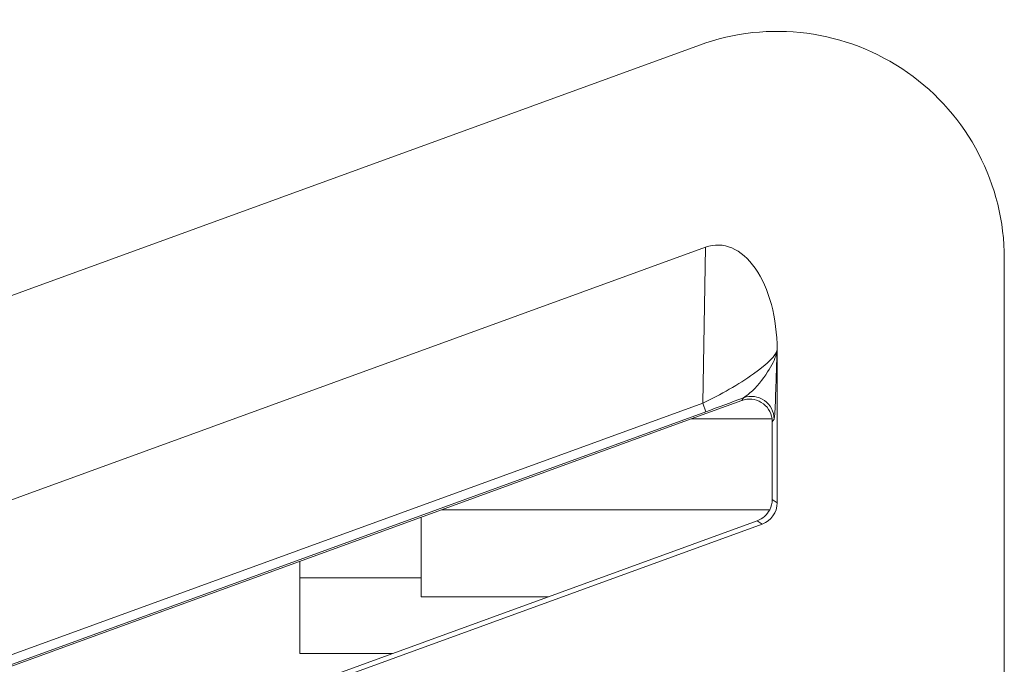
# Model space of a CAD drawing. Header units: millimetres. Extents: x -420 to 420, y -297 to 297.
# Tile 55 of 197: x 29 to 42, y -82 to -73. Entities that reach past the tile are written whole.
import ezdxf

# ---------------------------------------------------------------- set-up
doc = ezdxf.new("R2010")
doc.units = ezdxf.units.MM
doc.header["$MEASUREMENT"] = 0
doc.layers.add('layer 1', color=7, linetype='Continuous')

msp = doc.modelspace()

# ---------------------------------------------------------------- linework, layer by layer
at = {"layer": 'layer 1', "color": 7, "lineweight": 9}
for points, knots in [([(42.2341, -76.2649), (42.2341, -75.2815), (41.7543, -74.3599), (40.949, -73.7958), (40.949, -73.7958), (40.1434, -73.2319), (39.1133, -73.0962), (38.1894, -73.4326)], [0, 0, 0, 0, 0.3333333, 0.3333333, 0.3333333, 0.3333333, 1, 1, 1, 1]), ([(39.2202, -77.4743), (39.2202, -77.0527), (39.1141, -76.6569), (38.9305, -76.3941), (38.9305, -76.3941), (38.747, -76.1312), (38.5051, -76.0288), (38.2701, -76.1142)], [0, 0, 0, 0, 0.3333333, 0.3333333, 0.3333333, 0.3333333, 1, 1, 1, 1]), ([(39.2202, -77.4743), (39.2202, -77.0527), (39.1141, -76.6569), (38.9305, -76.3941), (38.9305, -76.3941), (38.747, -76.1312), (38.5051, -76.0288), (38.2701, -76.1142)], [0, 0, 0, 0, 0.3333333, 0.3333333, 0.3333333, 0.3333333, 1, 1, 1, 1]), ([(39.2202, -77.4743), (39.2202, -77.0527), (39.1141, -76.6569), (38.9305, -76.3941), (38.9305, -76.3941), (38.747, -76.1312), (38.5051, -76.0288), (38.2701, -76.1142)], [0, 0, 0, 0, 0.3333333, 0.3333333, 0.3333333, 0.3333333, 1, 1, 1, 1]), ([(39.2202, -77.4743), (39.2202, -77.0527), (39.1141, -76.6569), (38.9305, -76.3941), (38.9305, -76.3941), (38.747, -76.1312), (38.5051, -76.0288), (38.2701, -76.1142)], [0, 0, 0, 0, 0.3333333, 0.3333333, 0.3333333, 0.3333333, 1, 1, 1, 1]), ([(39.2202, -77.4743), (39.2202, -77.0527), (39.1141, -76.6569), (38.9305, -76.3941), (38.9305, -76.3941), (38.747, -76.1312), (38.5051, -76.0288), (38.2701, -76.1142)], [0, 0, 0, 0, 0.3333333, 0.3333333, 0.3333333, 0.3333333, 1, 1, 1, 1]), ([(39.2202, -77.4743), (39.2202, -77.0527), (39.1141, -76.6569), (38.9305, -76.3941), (38.9305, -76.3941), (38.747, -76.1312), (38.5051, -76.0288), (38.2701, -76.1142)], [0, 0, 0, 0, 0.3333333, 0.3333333, 0.3333333, 0.3333333, 1, 1, 1, 1]), ([(39.2202, -77.4743), (39.2202, -77.0527), (39.1141, -76.6569), (38.9305, -76.3941), (38.9305, -76.3941), (38.747, -76.1312), (38.5051, -76.0288), (38.2701, -76.1142)], [0, 0, 0, 0, 0.3333333, 0.3333333, 0.3333333, 0.3333333, 1, 1, 1, 1]), ([(39.2202, -77.4743), (39.2202, -77.0527), (39.1141, -76.6569), (38.9305, -76.3941), (38.9305, -76.3941), (38.747, -76.1312), (38.5051, -76.0288), (38.2701, -76.1142)], [0, 0, 0, 0, 0.3333333, 0.3333333, 0.3333333, 0.3333333, 1, 1, 1, 1]), ([(39.2202, -77.4743), (39.2202, -77.0527), (39.1141, -76.6569), (38.9305, -76.3941), (38.9305, -76.3941), (38.747, -76.1312), (38.5051, -76.0288), (38.2701, -76.1142)], [0, 0, 0, 0, 0.3333333, 0.3333333, 0.3333333, 0.3333333, 1, 1, 1, 1]), ([(39.2202, -77.4743), (39.2202, -77.0527), (39.1141, -76.6569), (38.9305, -76.3941), (38.9305, -76.3941), (38.747, -76.1312), (38.5051, -76.0288), (38.2701, -76.1142)], [0, 0, 0, 0, 0.3333333, 0.3333333, 0.3333333, 0.3333333, 1, 1, 1, 1]), ([(39.2202, -77.4743), (39.2202, -77.0527), (39.1141, -76.6569), (38.9305, -76.3941), (38.9305, -76.3941), (38.747, -76.1312), (38.5051, -76.0288), (38.2701, -76.1142)], [0, 0, 0, 0, 0.3333333, 0.3333333, 0.3333333, 0.3333333, 1, 1, 1, 1]), ([(39.2202, -77.4743), (39.2202, -77.0527), (39.1141, -76.6569), (38.9305, -76.3941), (38.9305, -76.3941), (38.747, -76.1312), (38.5051, -76.0288), (38.2701, -76.1142)], [0, 0, 0, 0, 0.3333333, 0.3333333, 0.3333333, 0.3333333, 1, 1, 1, 1]), ([(39.2202, -77.4743), (39.2202, -77.0527), (39.1141, -76.6569), (38.9305, -76.3941), (38.9305, -76.3941), (38.747, -76.1312), (38.5051, -76.0288), (38.2701, -76.1142)], [0, 0, 0, 0, 0.3333333, 0.3333333, 0.3333333, 0.3333333, 1, 1, 1, 1]), ([(39.2202, -77.4743), (39.2202, -77.0527), (39.1141, -76.6569), (38.9305, -76.3941), (38.9305, -76.3941), (38.747, -76.1312), (38.5051, -76.0288), (38.2701, -76.1144)], [0, 0, 0, 0, 0.3333333, 0.3333333, 0.3333333, 0.3333333, 1, 1, 1, 1]), ([(39.2202, -77.4743), (39.2202, -77.0527), (39.1141, -76.6569), (38.9305, -76.3941), (38.9305, -76.3941), (38.747, -76.1312), (38.5051, -76.0288), (38.2701, -76.1144)], [0, 0, 0, 0, 0.3333333, 0.3333333, 0.3333333, 0.3333333, 1, 1, 1, 1]), ([(39.2202, -77.4743), (39.2202, -77.0527), (39.1141, -76.6569), (38.9305, -76.3941), (38.9305, -76.3941), (38.747, -76.1312), (38.5051, -76.0288), (38.2701, -76.1144)], [0, 0, 0, 0, 0.3333333, 0.3333333, 0.3333333, 0.3333333, 1, 1, 1, 1]), ([(39.2202, -77.4743), (39.2202, -77.0527), (39.1141, -76.6569), (38.9305, -76.3941), (38.9305, -76.3941), (38.747, -76.1315), (38.5051, -76.0288), (38.2701, -76.1144)], [0, 0, 0, 0, 0.3333333, 0.3333333, 0.3333333, 0.3333333, 1, 1, 1, 1]), ([(39.2202, -77.4743), (39.2202, -77.0527), (39.1141, -76.6569), (38.9305, -76.3941), (38.9305, -76.3941), (38.747, -76.1315), (38.5051, -76.0288), (38.2701, -76.1144)], [0, 0, 0, 0, 0.3333333, 0.3333333, 0.3333333, 0.3333333, 1, 1, 1, 1]), ([(39.2202, -77.4743), (39.2202, -77.0527), (39.1141, -76.6569), (38.9305, -76.3941), (38.9305, -76.3941), (38.747, -76.1315), (38.5051, -76.0288), (38.2701, -76.1144)], [0, 0, 0, 0, 0.3333333, 0.3333333, 0.3333333, 0.3333333, 1, 1, 1, 1]), ([(39.2202, -77.4743), (39.2202, -77.0527), (39.1141, -76.6569), (38.9305, -76.3941), (38.9305, -76.3941), (38.747, -76.1315), (38.5051, -76.0288), (38.2701, -76.1144)], [0, 0, 0, 0, 0.3333333, 0.3333333, 0.3333333, 0.3333333, 1, 1, 1, 1]), ([(39.2202, -77.4743), (39.2202, -77.0527), (39.1141, -76.6569), (38.9305, -76.3941), (38.9305, -76.3941), (38.747, -76.1315), (38.5051, -76.0288), (38.2701, -76.1144)], [0, 0, 0, 0, 0.3333333, 0.3333333, 0.3333333, 0.3333333, 1, 1, 1, 1]), ([(38.2332, -78.1815), (38.4682, -78.0733), (38.7146, -77.9318), (38.9053, -77.7955), (38.9053, -77.7955), (39.096, -77.6594), (39.2113, -77.5424), (39.2202, -77.4765)], [0, 0, 0, 0, 0.3333333, 0.3333333, 0.3333333, 0.3333333, 1, 1, 1, 1]), ([(38.2332, -78.1815), (38.4682, -78.0733), (38.7146, -77.9318), (38.9053, -77.7955), (38.9053, -77.7955), (39.096, -77.6594), (39.2113, -77.5424), (39.2202, -77.4765)], [0, 0, 0, 0, 0.3333333, 0.3333333, 0.3333333, 0.3333333, 1, 1, 1, 1]), ([(38.2332, -78.1815), (38.4682, -78.0733), (38.7146, -77.9318), (38.9053, -77.7955), (38.9053, -77.7955), (39.096, -77.6594), (39.2113, -77.5424), (39.2202, -77.4765)], [0, 0, 0, 0, 0.3333333, 0.3333333, 0.3333333, 0.3333333, 1, 1, 1, 1]), ([(38.2332, -78.1815), (38.4682, -78.0733), (38.7146, -77.9318), (38.9053, -77.7955), (38.9053, -77.7955), (39.096, -77.6594), (39.2113, -77.5424), (39.2202, -77.4765)], [0, 0, 0, 0, 0.3333333, 0.3333333, 0.3333333, 0.3333333, 1, 1, 1, 1]), ([(38.2332, -78.1815), (38.4682, -78.0733), (38.7146, -77.9318), (38.9053, -77.7955), (38.9053, -77.7955), (39.096, -77.6594), (39.2113, -77.5424), (39.2202, -77.4765)], [0, 0, 0, 0, 0.3333333, 0.3333333, 0.3333333, 0.3333333, 1, 1, 1, 1]), ([(38.2332, -78.1815), (38.4682, -78.0733), (38.7146, -77.9318), (38.9053, -77.7955), (38.9053, -77.7955), (39.096, -77.6594), (39.2113, -77.5427), (39.2202, -77.4765)], [0, 0, 0, 0, 0.3333333, 0.3333333, 0.3333333, 0.3333333, 1, 1, 1, 1]), ([(38.2332, -78.1815), (38.4682, -78.0733), (38.7146, -77.9318), (38.9053, -77.7955), (38.9053, -77.7955), (39.096, -77.6594), (39.2113, -77.5427), (39.2202, -77.4765)], [0, 0, 0, 0, 0.3333333, 0.3333333, 0.3333333, 0.3333333, 1, 1, 1, 1]), ([(38.2332, -78.1815), (38.4682, -78.0733), (38.7146, -77.9318), (38.9053, -77.7955), (38.9053, -77.7955), (39.096, -77.6594), (39.2113, -77.5427), (39.2202, -77.4765)], [0, 0, 0, 0, 0.3333333, 0.3333333, 0.3333333, 0.3333333, 1, 1, 1, 1]), ([(38.2332, -78.1815), (38.4682, -78.0733), (38.7146, -77.9318), (38.9053, -77.7955), (38.9053, -77.7955), (39.096, -77.6594), (39.2113, -77.5427), (39.2202, -77.4765)], [0, 0, 0, 0, 0.3333333, 0.3333333, 0.3333333, 0.3333333, 1, 1, 1, 1]), ([(38.2332, -78.1815), (38.4682, -78.0733), (38.7146, -77.9318), (38.9053, -77.7955), (38.9053, -77.7955), (39.096, -77.6594), (39.2113, -77.5427), (39.2202, -77.4765)], [0, 0, 0, 0, 0.3333333, 0.3333333, 0.3333333, 0.3333333, 1, 1, 1, 1]), ([(38.2332, -78.1815), (38.4682, -78.0733), (38.7146, -77.9318), (38.9053, -77.7955), (38.9053, -77.7955), (39.096, -77.6594), (39.2113, -77.5427), (39.2202, -77.4765)], [0, 0, 0, 0, 0.3333333, 0.3333333, 0.3333333, 0.3333333, 1, 1, 1, 1]), ([(38.2332, -78.1815), (38.4682, -78.0733), (38.7146, -77.9318), (38.9053, -77.7955), (38.9053, -77.7955), (39.096, -77.6594), (39.2113, -77.5427), (39.2202, -77.4765)], [0, 0, 0, 0, 0.3333333, 0.3333333, 0.3333333, 0.3333333, 1, 1, 1, 1]), ([(38.2332, -78.1815), (38.4682, -78.0733), (38.7146, -77.9318), (38.9053, -77.7955), (38.9053, -77.7955), (39.096, -77.6594), (39.2113, -77.5427), (39.2202, -77.4765)], [0, 0, 0, 0, 0.3333333, 0.3333333, 0.3333333, 0.3333333, 1, 1, 1, 1]), ([(38.2332, -78.1815), (38.4682, -78.0733), (38.7146, -77.9318), (38.9053, -77.7955), (38.9053, -77.7955), (39.096, -77.6594), (39.2113, -77.5427), (39.2202, -77.4765)], [0, 0, 0, 0, 0.3333333, 0.3333333, 0.3333333, 0.3333333, 1, 1, 1, 1]), ([(38.2332, -78.1815), (38.4682, -78.0733), (38.7146, -77.9318), (38.9053, -77.7955), (38.9053, -77.7955), (39.096, -77.6594), (39.2113, -77.5427), (39.2202, -77.4765)], [0, 0, 0, 0, 0.3333333, 0.3333333, 0.3333333, 0.3333333, 1, 1, 1, 1]), ([(38.2332, -78.1815), (38.4682, -78.0733), (38.7146, -77.9318), (38.9053, -77.7955), (38.9053, -77.7955), (39.096, -77.6594), (39.2113, -77.5427), (39.2202, -77.4765)], [0, 0, 0, 0, 0.3333333, 0.3333333, 0.3333333, 0.3333333, 1, 1, 1, 1]), ([(38.2332, -78.1815), (38.4682, -78.0733), (38.7146, -77.9318), (38.9053, -77.7955), (38.9053, -77.7955), (39.096, -77.6594), (39.2113, -77.5427), (39.2202, -77.4765)], [0, 0, 0, 0, 0.3333333, 0.3333333, 0.3333333, 0.3333333, 1, 1, 1, 1]), ([(38.2332, -78.1815), (38.4682, -78.0733), (38.7146, -77.9318), (38.9053, -77.7955), (38.9053, -77.7955), (39.096, -77.6594), (39.2113, -77.5427), (39.2202, -77.4768)], [0, 0, 0, 0, 0.3333333, 0.3333333, 0.3333333, 0.3333333, 1, 1, 1, 1]), ([(38.2332, -78.1815), (38.4682, -78.0733), (38.7146, -77.9318), (38.9053, -77.7955), (38.9053, -77.7955), (39.096, -77.6596), (39.2113, -77.5427), (39.2202, -77.4768)], [0, 0, 0, 0, 0.3333333, 0.3333333, 0.3333333, 0.3333333, 1, 1, 1, 1]), ([(38.2332, -78.1815), (38.4682, -78.0733), (38.7146, -77.9318), (38.9053, -77.7955), (38.9053, -77.7955), (39.096, -77.6596), (39.2113, -77.5427), (39.2202, -77.4768)], [0, 0, 0, 0, 0.3333333, 0.3333333, 0.3333333, 0.3333333, 1, 1, 1, 1]), ([(38.2332, -78.1815), (38.4682, -78.0733), (38.7146, -77.9318), (38.9053, -77.7955), (38.9053, -77.7955), (39.096, -77.6596), (39.2113, -77.5427), (39.2202, -77.4768)], [0, 0, 0, 0, 0.3333333, 0.3333333, 0.3333333, 0.3333333, 1, 1, 1, 1]), ([(38.7761, -78.1105), (38.8041, -78.091), (38.832, -78.0713), (38.8601, -78.0473), (38.8601, -78.0473), (38.9445, -77.9758), (39.0309, -77.8655), (39.095, -77.768), (39.095, -77.768), (39.1521, -77.681), (39.1915, -77.6043), (39.21, -77.5342), (39.21, -77.5342), (39.2105, -77.5318), (39.2112, -77.5296), (39.2117, -77.5271), (39.2117, -77.5271), (39.2149, -77.5138), (39.2173, -77.5009), (39.219, -77.4883), (39.219, -77.4883), (39.2193, -77.4851), (39.2195, -77.4822), (39.22, -77.479), (39.22, -77.479), (39.22, -77.4781), (39.22, -77.4773), (39.2202, -77.4765)], [0, 0, 0, 0, 0.125, 0.125, 0.125, 0.125, 0.25, 0.25, 0.25, 0.25, 0.375, 0.375, 0.375, 0.375, 0.5, 0.5, 0.5, 0.5, 0.625, 0.625, 0.625, 0.625, 0.75, 0.75, 0.75, 0.75, 1, 1, 1, 1]), ([(39.2202, -77.4765), (39.22, -77.4779), (39.22, -77.4793), (39.22, -77.4807), (39.22, -77.4807), (39.219, -77.5094), (39.2181, -77.5386), (39.2171, -77.5677), (39.2171, -77.5677), (39.2129, -77.6956), (39.2089, -77.8232), (39.2047, -77.9503), (39.2047, -77.9503), (39.1996, -78.103), (39.1945, -78.2551), (39.1884, -78.3286), (39.1884, -78.3286), (39.1858, -78.3596), (39.1832, -78.3767), (39.1806, -78.3935)], [0, 0, 0, 0, 0.1666667, 0.1666667, 0.1666667, 0.1666667, 0.3333333, 0.3333333, 0.3333333, 0.3333333, 0.5, 0.5, 0.5, 0.5, 0.6666667, 0.6666667, 0.6666667, 0.6666667, 1, 1, 1, 1]), ([(39.1806, -78.3935), (39.1804, -78.2953), (39.1323, -78.2033), (39.052, -78.147), (39.052, -78.147), (38.9714, -78.0906), (38.8685, -78.0771), (38.7761, -78.1105)], [0, 0, 0, 0, 0.3333333, 0.3333333, 0.3333333, 0.3333333, 1, 1, 1, 1]), ([(39.1527, -78.3901), (39.1408, -78.2997), (39.0883, -78.2194), (39.0104, -78.172), (39.0104, -78.172), (38.9322, -78.1246), (38.837, -78.1153), (38.7511, -78.1464)], [0, 0, 0, 0, 0.3333333, 0.3333333, 0.3333333, 0.3333333, 1, 1, 1, 1]), ([(39.1527, -78.3901), (39.1408, -78.2997), (39.0883, -78.2194), (39.0104, -78.172), (39.0104, -78.172), (38.9322, -78.1246), (38.837, -78.1153), (38.7511, -78.1464)], [0, 0, 0, 0, 0.3333333, 0.3333333, 0.3333333, 0.3333333, 1, 1, 1, 1]), ([(39.1527, -78.3901), (39.1408, -78.2997), (39.0883, -78.2194), (39.0104, -78.172), (39.0104, -78.172), (38.9322, -78.1247), (38.837, -78.1153), (38.7511, -78.1464)], [0, 0, 0, 0, 0.3333333, 0.3333333, 0.3333333, 0.3333333, 1, 1, 1, 1]), ([(39.1527, -78.3903), (39.1408, -78.2997), (39.0883, -78.2194), (39.0104, -78.172), (39.0104, -78.172), (38.9322, -78.1247), (38.837, -78.1153), (38.7511, -78.1464)], [0, 0, 0, 0, 0.3333333, 0.3333333, 0.3333333, 0.3333333, 1, 1, 1, 1]), ([(39.1527, -78.3903), (39.1408, -78.2997), (39.0883, -78.2194), (39.0104, -78.172), (39.0104, -78.172), (38.9322, -78.1247), (38.837, -78.1153), (38.7511, -78.1464)], [0, 0, 0, 0, 0.3333333, 0.3333333, 0.3333333, 0.3333333, 1, 1, 1, 1]), ([(39.1527, -78.3903), (39.1408, -78.2997), (39.0883, -78.2194), (39.0104, -78.172), (39.0104, -78.172), (38.9322, -78.1247), (38.837, -78.1153), (38.7511, -78.1464)], [0, 0, 0, 0, 0.3333333, 0.3333333, 0.3333333, 0.3333333, 1, 1, 1, 1]), ([(39.1527, -78.3903), (39.1408, -78.2997), (39.0883, -78.2194), (39.0104, -78.172), (39.0104, -78.172), (38.9322, -78.1247), (38.837, -78.1153), (38.7511, -78.1464)], [0, 0, 0, 0, 0.3333333, 0.3333333, 0.3333333, 0.3333333, 1, 1, 1, 1]), ([(39.1527, -78.3903), (39.1408, -78.2997), (39.0883, -78.2194), (39.0104, -78.172), (39.0104, -78.172), (38.9322, -78.1247), (38.837, -78.1153), (38.7511, -78.1464)], [0, 0, 0, 0, 0.3333333, 0.3333333, 0.3333333, 0.3333333, 1, 1, 1, 1]), ([(39.1527, -78.3903), (39.1408, -78.2997), (39.0883, -78.2194), (39.0104, -78.172), (39.0104, -78.172), (38.9322, -78.1247), (38.837, -78.1153), (38.7511, -78.1464)], [0, 0, 0, 0, 0.3333333, 0.3333333, 0.3333333, 0.3333333, 1, 1, 1, 1]), ([(39.1527, -78.3903), (39.1408, -78.2997), (39.0883, -78.2194), (39.0104, -78.172), (39.0104, -78.172), (38.9322, -78.1247), (38.837, -78.1153), (38.7511, -78.1464)], [0, 0, 0, 0, 0.3333333, 0.3333333, 0.3333333, 0.3333333, 1, 1, 1, 1]), ([(39.1527, -78.3903), (39.1408, -78.2997), (39.0883, -78.2194), (39.0104, -78.172), (39.0104, -78.172), (38.9322, -78.1247), (38.837, -78.1153), (38.7511, -78.1464)], [0, 0, 0, 0, 0.3333333, 0.3333333, 0.3333333, 0.3333333, 1, 1, 1, 1]), ([(39.1527, -78.3903), (39.1408, -78.2997), (39.0883, -78.2194), (39.0104, -78.172), (39.0104, -78.172), (38.9322, -78.1247), (38.837, -78.1153), (38.7511, -78.1464)], [0, 0, 0, 0, 0.3333333, 0.3333333, 0.3333333, 0.3333333, 1, 1, 1, 1]), ([(39.1527, -78.3903), (39.1408, -78.2997), (39.0883, -78.2194), (39.0104, -78.172), (39.0104, -78.172), (38.9322, -78.1247), (38.837, -78.1153), (38.7511, -78.1464)], [0, 0, 0, 0, 0.3333333, 0.3333333, 0.3333333, 0.3333333, 1, 1, 1, 1]), ([(39.1527, -78.3903), (39.1408, -78.2997), (39.0883, -78.2194), (39.0104, -78.172), (39.0104, -78.172), (38.9322, -78.1247), (38.837, -78.1153), (38.7511, -78.1464)], [0, 0, 0, 0, 0.3333333, 0.3333333, 0.3333333, 0.3333333, 1, 1, 1, 1]), ([(39.1527, -78.3903), (39.1408, -78.2997), (39.0883, -78.2194), (39.0104, -78.1722), (39.0104, -78.1722), (38.9322, -78.1247), (38.837, -78.1153), (38.7511, -78.1464)], [0, 0, 0, 0, 0.3333333, 0.3333333, 0.3333333, 0.3333333, 1, 1, 1, 1]), ([(39.1527, -78.3903), (39.1408, -78.2997), (39.0883, -78.2194), (39.0104, -78.1722), (39.0104, -78.1722), (38.9322, -78.1247), (38.837, -78.1153), (38.7511, -78.1464)], [0, 0, 0, 0, 0.3333333, 0.3333333, 0.3333333, 0.3333333, 1, 1, 1, 1]), ([(39.1527, -78.3903), (39.1408, -78.2997), (39.0883, -78.2194), (39.0104, -78.1722), (39.0104, -78.1722), (38.9322, -78.1247), (38.837, -78.1153), (38.7511, -78.1464)], [0, 0, 0, 0, 0.3333333, 0.3333333, 0.3333333, 0.3333333, 1, 1, 1, 1]), ([(39.1527, -78.3903), (39.1408, -78.2997), (39.0883, -78.2194), (39.0104, -78.1722), (39.0104, -78.1722), (38.9322, -78.1247), (38.837, -78.1153), (38.7511, -78.1467)], [0, 0, 0, 0, 0.3333333, 0.3333333, 0.3333333, 0.3333333, 1, 1, 1, 1]), ([(39.1527, -78.3903), (39.1408, -78.2997), (39.0883, -78.2194), (39.0104, -78.1722), (39.0104, -78.1722), (38.9322, -78.1247), (38.837, -78.1153), (38.7511, -78.1467)], [0, 0, 0, 0, 0.3333333, 0.3333333, 0.3333333, 0.3333333, 1, 1, 1, 1]), ([(39.1527, -78.3903), (39.1408, -78.2997), (39.0883, -78.2194), (39.0104, -78.1722), (39.0104, -78.1722), (38.9322, -78.1247), (38.837, -78.1153), (38.7511, -78.1467)], [0, 0, 0, 0, 0.3333333, 0.3333333, 0.3333333, 0.3333333, 1, 1, 1, 1]), ([(39.1527, -78.3903), (39.1408, -78.2997), (39.0883, -78.2194), (39.0104, -78.1722), (39.0104, -78.1722), (38.9322, -78.1247), (38.837, -78.1153), (38.7511, -78.1467)], [0, 0, 0, 0, 0.3333333, 0.3333333, 0.3333333, 0.3333333, 1, 1, 1, 1])]:
    msp.add_open_spline(points, degree=3, knots=knots, dxfattribs=at)
for points in [[(18.0963, -80.7459), (18.0963, -80.7459), (38.1894, -73.4326), (38.1894, -73.4326)], [(19.3611, -82.9967), (19.3611, -82.9967), (38.2701, -76.1142), (38.2701, -76.1142)], [(38.2332, -78.1815), (38.2332, -78.1815), (38.2701, -76.1142), (38.2701, -76.1142)], [(38.2701, -76.1142), (38.2701, -76.1142), (38.2701, -76.1144), (38.2701, -76.1144)], [(42.2341, -76.2649), (42.2341, -76.2649), (42.2341, -115.0594), (42.2341, -115.0594)], [(38.9305, -76.3941), (38.9305, -76.3941), (38.9305, -76.3941), (38.9305, -76.3941)], [(39.2202, -79.5041), (39.2202, -79.5041), (39.2202, -77.4743), (39.2202, -77.4743)], [(39.2202, -77.4743), (39.2202, -77.4743), (39.2202, -77.4743), (39.2202, -77.4743)], [(39.2202, -77.4743), (39.2202, -77.4743), (39.2202, -77.4765), (39.2202, -77.4765)], [(39.2202, -77.4765), (39.2202, -77.4765), (39.2202, -77.4768), (39.2202, -77.4768)], [(38.9053, -77.7955), (38.9053, -77.7955), (38.9053, -77.7955), (38.9053, -77.7955)], [(19.3983, -85.0367), (19.3983, -85.0367), (38.2332, -78.1815), (38.2332, -78.1815)], [(38.0812, -78.3901), (38.0812, -78.3901), (38.7511, -78.1464), (38.7511, -78.1464)], [(38.2332, -78.1815), (38.2332, -78.1815), (38.2332, -78.1815), (38.2332, -78.1815)], [(38.2332, -78.1815), (38.2332, -78.1815), (38.275, -78.2969), (38.275, -78.2969)], [(38.275, -78.2969), (38.4404, -78.2366), (38.6118, -78.173), (38.7761, -78.1105)], [(38.275, -78.2969), (38.4404, -78.2366), (38.6118, -78.173), (38.7761, -78.1105)], [(38.275, -78.2969), (38.4404, -78.2366), (38.6118, -78.173), (38.7761, -78.1105)], [(38.275, -78.2969), (38.4404, -78.2366), (38.6118, -78.173), (38.7761, -78.1105)], [(38.275, -78.2969), (38.4404, -78.2366), (38.6118, -78.173), (38.7761, -78.1105)], [(38.275, -78.2969), (38.4404, -78.2366), (38.6118, -78.173), (38.7761, -78.1105)], [(38.275, -78.2969), (38.4404, -78.2366), (38.6118, -78.173), (38.7761, -78.1105)], [(38.275, -78.2969), (38.4404, -78.2366), (38.6118, -78.173), (38.7761, -78.1105)], [(38.275, -78.2969), (38.4404, -78.2366), (38.6118, -78.173), (38.7761, -78.1105)], [(38.275, -78.2969), (38.4404, -78.2366), (38.6118, -78.173), (38.7761, -78.1105)], [(38.275, -78.2969), (38.4404, -78.2366), (38.6118, -78.173), (38.7761, -78.1105)], [(38.275, -78.2969), (38.4404, -78.2366), (38.6118, -78.173), (38.7761, -78.1105)], [(38.275, -78.2969), (38.4404, -78.2366), (38.6118, -78.173), (38.7761, -78.1105)], [(38.275, -78.2969), (38.4404, -78.2366), (38.6118, -78.173), (38.7761, -78.1107)], [(38.275, -78.2969), (38.4404, -78.2366), (38.6118, -78.173), (38.7761, -78.1107)], [(38.275, -78.2969), (38.4404, -78.2366), (38.6118, -78.173), (38.7761, -78.1107)], [(38.275, -78.2969), (38.4404, -78.2366), (38.6118, -78.173), (38.7761, -78.1107)], [(38.275, -78.2969), (38.4404, -78.2369), (38.6118, -78.173), (38.7761, -78.1107)], [(38.275, -78.2969), (38.4404, -78.2369), (38.6118, -78.173), (38.7761, -78.1107)], [(38.275, -78.2969), (38.4404, -78.2369), (38.6118, -78.173), (38.7761, -78.1107)], [(38.275, -78.2969), (38.4404, -78.2369), (38.6118, -78.173), (38.7761, -78.1107)], [(38.7511, -78.1464), (38.7511, -78.1464), (38.7761, -78.1105), (38.7761, -78.1105)], [(38.7511, -78.1464), (38.7511, -78.1464), (38.7511, -78.1467), (38.7511, -78.1467)], [(38.7761, -78.1105), (38.7761, -78.1105), (38.7761, -78.1107), (38.7761, -78.1107)], [(39.0104, -78.172), (39.0104, -78.172), (39.0104, -78.1722), (39.0104, -78.1722)], [(38.275, -78.2969), (38.275, -78.2969), (19.3686, -85.1782), (19.3686, -85.1782)], [(38.275, -78.2969), (38.275, -78.2969), (38.275, -78.2969), (38.275, -78.2969)], [(34.7674, -79.5957), (34.7674, -79.5957), (38.0812, -78.3901), (38.0812, -78.3901)], [(38.0812, -78.3901), (38.0812, -78.3901), (39.1527, -78.3901), (39.1527, -78.3901)], [(39.1527, -78.3901), (39.1527, -78.3901), (39.1527, -78.3903), (39.1527, -78.3903)], [(39.1553, -78.4297), (39.1553, -78.4165), (39.1544, -78.4034), (39.1527, -78.3901)], [(39.1527, -78.3901), (39.1527, -78.3901), (39.1527, -78.3903), (39.1527, -78.3903)], [(39.1553, -78.4297), (39.1553, -78.4165), (39.1544, -78.4034), (39.1527, -78.3901)], [(39.1553, -78.4297), (39.1553, -78.4165), (39.1544, -78.4034), (39.1527, -78.3901)], [(39.1553, -78.4297), (39.1553, -78.4165), (39.1544, -78.4034), (39.1527, -78.3903)], [(39.1553, -78.4297), (39.1553, -78.4165), (39.1544, -78.4034), (39.1527, -78.3903)], [(39.1553, -78.4297), (39.1553, -78.4165), (39.1544, -78.4034), (39.1527, -78.3903)], [(39.1553, -78.4297), (39.1553, -78.4165), (39.1544, -78.4034), (39.1527, -78.3903)], [(39.1553, -78.4297), (39.1553, -78.4165), (39.1544, -78.4034), (39.1527, -78.3903)], [(39.1553, -78.4297), (39.1553, -78.4165), (39.1544, -78.4034), (39.1527, -78.3903)], [(39.1553, -78.4297), (39.1553, -78.4165), (39.1544, -78.4034), (39.1527, -78.3903)], [(39.1553, -78.4297), (39.1553, -78.4165), (39.1544, -78.4034), (39.1527, -78.3903)], [(39.1553, -78.4297), (39.1553, -78.4165), (39.1544, -78.4034), (39.1527, -78.3903)], [(39.1553, -78.4297), (39.1553, -78.4165), (39.1544, -78.4034), (39.1527, -78.3903)], [(39.1553, -78.4297), (39.1553, -78.4165), (39.1544, -78.4034), (39.1527, -78.3903)], [(39.1553, -78.4297), (39.1553, -78.4165), (39.1544, -78.4034), (39.1527, -78.3903)], [(39.1553, -78.4297), (39.1553, -78.4165), (39.1544, -78.4034), (39.1527, -78.3903)], [(39.1553, -78.4297), (39.1553, -78.4165), (39.1544, -78.4034), (39.1527, -78.3903)], [(39.1553, -78.4297), (39.1553, -78.4165), (39.1544, -78.4034), (39.1527, -78.3903)], [(39.1553, -78.4297), (39.1553, -78.4165), (39.1544, -78.4034), (39.1527, -78.3903)], [(39.1553, -78.4297), (39.1553, -78.4165), (39.1544, -78.4034), (39.1527, -78.3903)], [(39.1553, -78.4297), (39.1553, -78.4165), (39.1544, -78.4034), (39.1527, -78.3903)], [(39.1806, -78.3935), (39.1806, -78.3935), (39.1553, -78.4297), (39.1553, -78.4297)], [(39.1553, -78.4297), (39.1553, -78.4297), (39.1553, -79.4589), (39.1553, -79.4589)], [(39.1553, -78.4297), (39.1553, -78.4297), (39.1553, -78.4297), (39.1553, -78.4297)], [(39.0219, -79.7874), (39.141, -79.744), (39.2202, -79.6309), (39.2202, -79.5041)], [(39.0219, -79.7874), (39.141, -79.744), (39.2202, -79.6309), (39.2202, -79.5041)], [(39.0219, -79.7874), (39.141, -79.744), (39.2202, -79.6309), (39.2202, -79.5043)], [(39.0219, -79.7874), (39.141, -79.744), (39.2202, -79.6309), (39.2202, -79.5043)], [(39.0219, -79.7874), (39.141, -79.744), (39.2202, -79.6309), (39.2202, -79.5043)], [(39.0219, -79.7874), (39.141, -79.744), (39.2202, -79.6309), (39.2202, -79.5043)], [(39.0219, -79.7874), (39.141, -79.744), (39.2202, -79.6309), (39.2202, -79.5043)], [(39.0219, -79.7874), (39.141, -79.744), (39.2202, -79.6309), (39.2202, -79.5043)], [(39.0219, -79.7874), (39.141, -79.744), (39.2202, -79.6309), (39.2202, -79.5043)], [(39.0219, -79.7874), (39.141, -79.744), (39.2202, -79.6309), (39.2202, -79.5043)], [(39.0219, -79.7874), (39.141, -79.744), (39.2202, -79.6309), (39.2202, -79.5043)], [(39.0219, -79.7874), (39.141, -79.744), (39.2202, -79.6309), (39.2202, -79.5043)], [(39.0219, -79.7874), (39.141, -79.744), (39.2202, -79.6309), (39.2202, -79.5043)], [(39.0219, -79.7874), (39.141, -79.744), (39.2202, -79.6309), (39.2202, -79.5043)], [(39.0219, -79.7874), (39.141, -79.744), (39.2202, -79.6309), (39.2202, -79.5043)], [(39.0219, -79.7874), (39.141, -79.744), (39.2202, -79.6309), (39.2202, -79.5043)], [(39.0219, -79.7874), (39.141, -79.744), (39.2202, -79.6309), (39.2202, -79.5043)], [(39.0219, -79.7874), (39.141, -79.744), (39.2202, -79.6309), (39.2202, -79.5043)], [(39.0219, -79.7874), (39.141, -79.744), (39.2202, -79.6309), (39.2202, -79.5043)], [(39.0219, -79.7874), (39.141, -79.744), (39.2202, -79.6309), (39.2202, -79.5043)], [(39.0219, -79.7874), (39.141, -79.744), (39.2202, -79.6309), (39.2202, -79.5043)], [(39.1223, -79.5957), (39.144, -79.5533), (39.1553, -79.5065), (39.1553, -79.4589)], [(39.1223, -79.5957), (39.144, -79.5533), (39.1553, -79.5065), (39.1553, -79.4589)], [(39.1223, -79.5957), (39.144, -79.5533), (39.1553, -79.5065), (39.1553, -79.4589)], [(39.1223, -79.5959), (39.144, -79.5533), (39.1553, -79.5065), (39.1553, -79.4589)], [(39.1223, -79.5959), (39.144, -79.5533), (39.1553, -79.5065), (39.1553, -79.4589)], [(39.1223, -79.5959), (39.144, -79.5533), (39.1553, -79.5065), (39.1553, -79.4589)], [(39.1223, -79.5959), (39.144, -79.5533), (39.1553, -79.5065), (39.1553, -79.4589)], [(39.1223, -79.5959), (39.144, -79.5533), (39.1553, -79.5065), (39.1553, -79.4589)], [(39.1223, -79.5959), (39.144, -79.5533), (39.1553, -79.5065), (39.1553, -79.4589)], [(39.1223, -79.5959), (39.144, -79.5533), (39.1553, -79.5065), (39.1553, -79.4589)], [(39.1223, -79.5959), (39.144, -79.5533), (39.1553, -79.5065), (39.1553, -79.4589)], [(39.1223, -79.5959), (39.144, -79.5536), (39.1553, -79.5065), (39.1553, -79.4589)], [(39.1223, -79.5959), (39.144, -79.5536), (39.1553, -79.5065), (39.1553, -79.4589)], [(39.1223, -79.5959), (39.144, -79.5536), (39.1553, -79.5065), (39.1553, -79.4589)], [(39.1223, -79.5959), (39.144, -79.5536), (39.1553, -79.5065), (39.1553, -79.4589)], [(39.1223, -79.5959), (39.144, -79.5536), (39.1553, -79.5065), (39.1553, -79.4589)], [(39.1223, -79.5959), (39.144, -79.5536), (39.1553, -79.5065), (39.1553, -79.4589)], [(39.1223, -79.5959), (39.144, -79.5536), (39.1553, -79.5065), (39.1553, -79.4589)], [(39.1223, -79.5959), (39.144, -79.5536), (39.1553, -79.5065), (39.1553, -79.4589)], [(39.1223, -79.5959), (39.144, -79.5536), (39.1553, -79.5065), (39.1553, -79.4589)], [(39.1223, -79.5959), (39.144, -79.5536), (39.1553, -79.5065), (39.1553, -79.4589)], [(39.1553, -79.4589), (39.1553, -79.4589), (39.1553, -79.4589), (39.1553, -79.4589)], [(39.1553, -79.4589), (39.1553, -79.4589), (39.2202, -79.5041), (39.2202, -79.5041)], [(39.2202, -79.5041), (39.2202, -79.5041), (39.2202, -79.5043), (39.2202, -79.5043)], [(19.3875, -85.1914), (19.3875, -85.1914), (34.7674, -79.5957), (34.7674, -79.5957)], [(34.7674, -79.5957), (34.7674, -79.5957), (39.1223, -79.5957), (39.1223, -79.5957)], [(38.9572, -79.742), (39.0287, -79.7159), (39.0878, -79.6637), (39.1223, -79.5957)], [(38.9572, -79.742), (39.0287, -79.7159), (39.0878, -79.6637), (39.1223, -79.5957)], [(38.9572, -79.742), (39.0287, -79.7159), (39.0878, -79.6637), (39.1223, -79.5957)], [(38.9572, -79.742), (39.0287, -79.7159), (39.0878, -79.6637), (39.1223, -79.5959)], [(38.9572, -79.742), (39.0287, -79.7159), (39.0878, -79.6637), (39.1223, -79.5959)], [(38.9572, -79.742), (39.0287, -79.7159), (39.0878, -79.6637), (39.1223, -79.5959)], [(38.9572, -79.742), (39.0287, -79.7159), (39.0878, -79.6637), (39.1223, -79.5959)], [(38.9572, -79.742), (39.0287, -79.7159), (39.0878, -79.6637), (39.1223, -79.5959)], [(38.9572, -79.742), (39.0287, -79.7159), (39.0878, -79.6637), (39.1223, -79.5959)], [(38.9572, -79.742), (39.0287, -79.7159), (39.0878, -79.6637), (39.1223, -79.5959)], [(38.9572, -79.742), (39.0287, -79.7159), (39.0878, -79.6637), (39.1223, -79.5959)], [(38.9572, -79.742), (39.0287, -79.7159), (39.0878, -79.6637), (39.1223, -79.5959)], [(38.9572, -79.742), (39.0287, -79.7159), (39.0878, -79.6637), (39.1223, -79.5959)], [(38.9572, -79.742), (39.0287, -79.7159), (39.0878, -79.6637), (39.1223, -79.5959)], [(38.9572, -79.742), (39.0287, -79.7159), (39.0878, -79.6637), (39.1223, -79.5959)], [(38.9572, -79.742), (39.0287, -79.7159), (39.0878, -79.6637), (39.1223, -79.5959)], [(38.9572, -79.742), (39.0287, -79.7159), (39.0878, -79.6637), (39.1223, -79.5959)], [(38.9572, -79.742), (39.0287, -79.7159), (39.0878, -79.6637), (39.1223, -79.5959)], [(38.9572, -79.742), (39.0287, -79.7159), (39.0878, -79.6637), (39.1223, -79.5959)], [(38.9572, -79.742), (39.0287, -79.7159), (39.0878, -79.6637), (39.1223, -79.5959)], [(38.9572, -79.742), (39.0287, -79.7159), (39.0878, -79.6637), (39.1223, -79.5959)], [(39.1223, -79.5957), (39.1223, -79.5957), (39.1223, -79.5959), (39.1223, -79.5959)], [(39.1223, -79.5957), (39.1223, -79.5957), (39.1223, -79.5959), (39.1223, -79.5959)], [(19.5314, -86.8813), (19.5314, -86.8813), (39.0219, -79.7874), (39.0219, -79.7874)], [(38.9572, -79.742), (38.9572, -79.742), (19.5934, -86.7925), (19.5934, -86.7925)], [(34.4983, -79.6938), (34.4983, -79.6938), (34.4983, -80.4999), (34.4983, -80.4999)], [(39.0219, -79.7874), (39.0219, -79.7874), (38.9572, -79.742), (38.9572, -79.742)], [(38.9572, -79.742), (38.9572, -79.742), (38.9572, -79.742), (38.9572, -79.742)], [(39.0219, -79.7874), (39.0219, -79.7874), (39.0219, -79.7874), (39.0219, -79.7874)], [(32.8908, -80.4999), (32.8908, -80.4999), (32.8908, -80.2785), (32.8908, -80.2785)], [(34.4983, -80.4999), (34.4983, -80.4999), (32.8908, -80.4999), (32.8908, -80.4999)], [(32.8908, -80.4999), (32.8908, -80.4999), (32.8908, -81.5045), (32.8908, -81.5045)], [(34.4983, -80.751), (34.4983, -80.751), (34.4983, -80.4999), (34.4983, -80.4999)], [(34.4983, -80.751), (34.4983, -80.751), (36.1853, -80.751), (36.1853, -80.751)], [(34.1161, -81.5045), (34.1161, -81.5045), (32.8908, -81.5045), (32.8908, -81.5045)]]:
    msp.add_open_spline(points, degree=3, dxfattribs=at)

doc.saveas('drawing.dxf')
